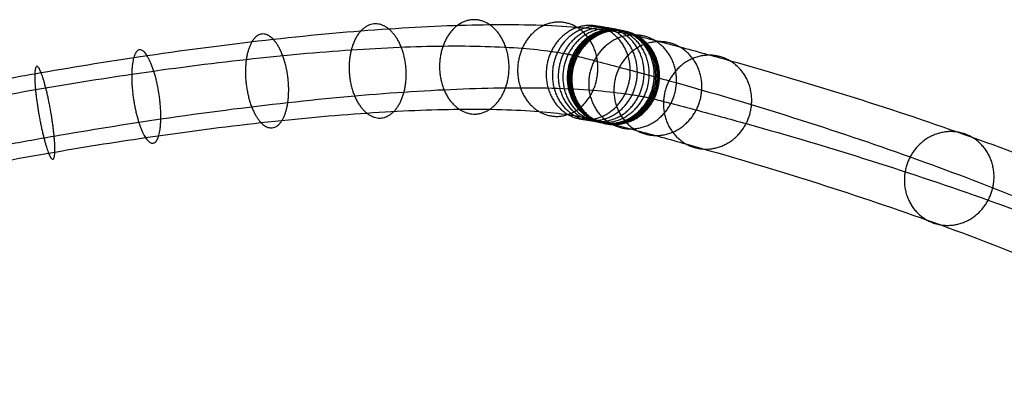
# Model space of a CAD drawing. Header units: millimetres. Extents: x -903 to 890, y -356 to 571.
# Tile 2 of 256: x -808 to -724, y -323 to -291. Entities that reach past the tile are written whole.
import ezdxf

# ---------------------------------------------------------------- set-up
doc = ezdxf.new("R2010")
doc.units = ezdxf.units.MM
doc.layers.add('Calque 03', color=7, linetype='Continuous', true_color=0x000000)

msp = doc.modelspace()

# ---------------------------------------------------------------- linework, layer by layer
at = {"layer": 'Calque 03'}
for points in [[(-768.17, -291.837, 717.411), (-765.517, -293.607, 719.826), (-766.803, -297.194, 718.61), (-768.089, -300.781, 717.394), (-770.742, -299.011, 714.98), (-773.395, -297.242, 712.565), (-772.109, -293.655, 713.781), (-770.823, -290.068, 714.997), (-768.17, -291.837, 717.411)], [(-776.726, -292.194, 725.209), (-774.488, -293.98, 728.001), (-775.416, -297.553, 726.459), (-776.344, -301.125, 724.917), (-778.582, -299.338, 722.125), (-780.821, -297.551, 719.333), (-779.893, -293.979, 720.874), (-778.965, -290.407, 722.416), (-776.726, -292.194, 725.209)], [(-760.785, -292.045, 707.653), (-757.778, -293.825, 709.599), (-759.371, -297.403, 708.789), (-760.963, -300.982, 707.978), (-763.971, -299.202, 706.032), (-766.979, -297.423, 704.086), (-765.386, -293.844, 704.896), (-763.793, -290.266, 705.707), (-760.785, -292.045, 707.653)], [(-758.086, -292.334, 702.843), (-754.949, -294.127, 704.56), (-756.654, -297.694, 703.948), (-758.358, -301.26, 703.337), (-761.495, -299.467, 701.62), (-764.631, -297.674, 699.903), (-762.927, -294.107, 700.515), (-761.222, -290.541, 701.126), (-758.086, -292.334, 702.843)], [(-757.502, -292.42, 701.661), (-754.337, -294.218, 703.322), (-756.066, -297.781, 702.759), (-757.794, -301.344, 702.195), (-760.958, -299.547, 700.535), (-764.122, -297.749, 698.874), (-762.394, -294.186, 699.437), (-760.666, -290.623, 700.001), (-757.502, -292.42, 701.661)], [(-756.941, -292.514, 700.468), (-753.751, -294.315, 702.072), (-755.502, -297.875, 701.558), (-757.253, -301.434, 701.043), (-760.444, -299.632, 699.439), (-763.635, -297.83, 697.835), (-761.883, -294.271, 698.35), (-760.132, -290.712, 698.864), (-756.941, -292.514, 700.468)], [(-756.508, -292.594, 699.5), (-753.297, -294.399, 701.059), (-755.067, -297.955, 700.585), (-756.836, -301.511, 700.112), (-760.048, -299.705, 698.554), (-763.259, -297.9, 696.996), (-761.489, -294.344, 697.469), (-759.72, -290.788, 697.942), (-756.508, -292.594, 699.5)], [(-756.093, -292.678, 698.529), (-752.862, -294.487, 700.042), (-754.648, -298.04, 699.607), (-756.434, -301.592, 699.172), (-759.665, -299.783, 697.66), (-762.896, -297.973, 696.147), (-761.109, -294.421, 696.581), (-759.323, -290.868, 697.016), (-756.093, -292.678, 698.529)], [(-755.974, -292.703, 698.245), (-752.736, -294.514, 699.738), (-754.532, -298.064, 699.329), (-756.329, -301.615, 698.919), (-759.568, -299.803, 697.426), (-762.806, -297.992, 695.933), (-761.01, -294.442, 696.342), (-759.213, -290.892, 696.752), (-755.974, -292.703, 698.245)], [(-755.851, -292.733, 697.936), (-752.599, -294.547, 699.399), (-754.416, -298.092, 699.038), (-756.232, -301.638, 698.677), (-759.483, -299.824, 697.215), (-762.734, -298.01, 695.752), (-760.918, -294.464, 696.113), (-759.102, -290.918, 696.473), (-755.851, -292.733, 697.936)], [(-755.75, -292.758, 697.681), (-752.501, -294.572, 699.149), (-754.315, -298.118, 698.782), (-756.129, -301.664, 698.416), (-759.378, -299.851, 696.948), (-762.627, -298.037, 695.48), (-760.813, -294.491, 695.847), (-758.999, -290.944, 696.214), (-755.75, -292.758, 697.681)], [(-786.52, -293.078, 731.324), (-784.76, -294.908, 734.415), (-785.275, -298.443, 732.615), (-785.791, -301.978, 730.816), (-787.551, -300.148, 727.725), (-789.312, -298.318, 724.635), (-788.796, -294.783, 726.434), (-788.281, -291.248, 728.234), (-786.52, -293.078, 731.324)], [(-755.646, -292.784, 697.418), (-752.396, -294.598, 698.884), (-754.211, -298.144, 698.52), (-756.026, -301.69, 698.157), (-759.276, -299.876, 696.69), (-762.525, -298.062, 695.224), (-760.71, -294.516, 695.588), (-758.895, -290.97, 695.952), (-755.646, -292.784, 697.418)], [(-754.208, -293.153, 693.774), (-750.957, -294.967, 695.237), (-752.777, -298.512, 694.884), (-754.596, -302.057, 694.531), (-757.847, -300.243, 693.068), (-761.098, -298.429, 691.605), (-759.279, -294.884, 691.958), (-757.459, -291.339, 692.311), (-754.208, -293.153, 693.774)], [(-797.221, -294.463, 735.534), (-795.986, -296.361, 738.832), (-796.048, -299.837, 736.854), (-796.111, -303.314, 734.877), (-797.346, -301.415, 731.579), (-798.58, -299.517, 728.282), (-798.518, -296.041, 730.259), (-798.455, -292.565, 732.237), (-797.221, -294.463, 735.534)], [(-752.059, -293.719, 688.269), (-748.803, -295.534, 689.719), (-750.627, -299.078, 689.378), (-752.451, -302.622, 689.037), (-755.707, -300.806, 687.586), (-758.962, -298.991, 686.136), (-757.138, -295.447, 686.477), (-755.315, -291.904, 686.818), (-752.059, -293.719, 688.269)], [(-747.833, -294.872, 677.234), (-744.568, -296.69, 678.66), (-746.4, -300.231, 678.341), (-748.233, -303.772, 678.022), (-751.498, -301.954, 676.596), (-754.763, -300.136, 675.17), (-752.93, -296.595, 675.489), (-751.098, -293.054, 675.808), (-747.833, -294.872, 677.234)], [(-806.209, -295.904, 737.425), (-805.418, -297.873, 740.815), (-805.098, -301.288, 738.758), (-804.779, -304.704, 736.7), (-805.571, -302.735, 733.309), (-806.363, -300.765, 729.919), (-806.682, -297.35, 731.976), (-807.001, -293.935, 734.034), (-806.209, -295.904, 737.425)], [(-727.297, -301.358, 618.955), (-723.986, -303.19, 620.252), (-725.86, -306.718, 620.05), (-727.734, -310.246, 619.849), (-731.045, -308.414, 618.552), (-734.355, -306.582, 617.255), (-732.482, -303.054, 617.456), (-730.608, -299.525, 617.658), (-727.297, -301.358, 618.955)]]:
    msp.add_rational_spline(points, [1, 0.707106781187, 1, 0.707106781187, 1, 0.707106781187, 1, 0.707106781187, 1], degree=2, knots=[0, 0, 0, 6.283185, 6.283185, 12.566371, 12.566371, 18.849556, 18.849556, 25.132741, 25.132741, 25.132741], dxfattribs=at)
for points, knots in [([(-814.443, -297.428, 737.952), (-814.179, -297.376, 737.952), (-813.569, -297.257, 737.95), (-812.281, -297.009, 737.928), (-809.805, -296.541, 737.824), (-804.617, -295.609, 737.325), (-796.421, -294.295, 735.601), (-786.368, -292.994, 731.643), (-776.517, -292.105, 725.489), (-767.75, -291.74, 717.496), (-761.816, -291.908, 709.649), (-758.701, -292.241, 704.098), (-757.497, -292.419, 701.663), (-756.975, -292.506, 700.55), (-756.504, -292.593, 699.499), (-756.193, -292.657, 698.769), (-755.978, -292.701, 698.255), (-755.843, -292.734, 697.919), (-755.753, -292.758, 697.687), (-755.682, -292.775, 697.511), (-755.646, -292.784, 697.418)], [0, 0, 0, 0, 0.82223, 1.763273, 3.795205, 8.055084, 16.966665, 28.074537, 39.183334, 50.296599, 62.045676, 67.342389, 68.609587, 69.876784, 70.894765, 71.912747, 72.194113, 72.47548, 72.756847, 73.038214, 73.038214, 73.038214, 73.038214]), ([(-755.646, -292.784, 697.418), (-755.165, -292.905, 696.204), (-753.962, -293.216, 693.154), (-751.339, -293.906, 686.436), (-741.853, -296.494, 661.666), (-730.223, -300.172, 628.658), (-716.247, -305.48, 584.218), (-707.045, -309.564, 551.728), (-700.806, -312.76, 527.27), (-698.057, -314.258, 515.974), (-697.083, -314.802, 511.897), (-696.485, -315.141, 509.362), (-696.299, -315.246, 508.573), (-696.158, -315.327, 507.971), (-695.957, -315.446, 507.112), (-695.665, -315.617, 505.847), (-695.402, -315.767, 504.691), (-695.272, -315.839, 504.119)], [0, 0, 0, 0, 3.923013, 9.8475, 21.696027, 83.706867, 115.17281, 162.07196, 185.531836, 191.350962, 197.170088, 198.190808, 199.211527, 199.622607, 200.033686, 201.830747, 203.627807, 203.627807, 203.627807, 203.627807]), ([(-814.191, -298.74, 732.455), (-813.91, -298.685, 732.455), (-813.379, -298.582, 732.454), (-812.191, -298.352, 732.433), (-809.949, -297.929, 732.339), (-805.235, -297.082, 731.886), (-797.793, -295.889, 730.32), (-788.658, -294.707, 726.725), (-779.703, -293.898, 721.13), (-771.728, -293.566, 713.859), (-766.325, -293.719, 706.715), (-763.487, -294.022, 701.658), (-762.39, -294.185, 699.439), (-761.913, -294.264, 698.422), (-761.487, -294.343, 697.471), (-761.198, -294.402, 696.795), (-761.007, -294.442, 696.337), (-760.922, -294.463, 696.124), (-760.812, -294.491, 695.843), (-760.743, -294.508, 695.671), (-760.71, -294.516, 695.588)], [0, 0, 0, 0, 0.82223, 1.763273, 3.795205, 8.055084, 16.966665, 28.074537, 39.183334, 50.296599, 62.045676, 67.342389, 68.609587, 69.876784, 70.894765, 71.912747, 72.194113, 72.47548, 72.756847, 73.038214, 73.038214, 73.038214, 73.038214]), ([(-760.71, -294.516, 695.588), (-760.231, -294.637, 694.376), (-759.033, -294.946, 691.342), (-756.421, -295.634, 684.651), (-746.976, -298.21, 659.987), (-735.395, -301.873, 627.119), (-721.478, -307.158, 582.866), (-712.315, -311.225, 550.514), (-706.103, -314.408, 526.161), (-703.365, -315.899, 514.913), (-702.396, -316.44, 510.852), (-701.8, -316.778, 508.329), (-701.615, -316.883, 507.543), (-701.476, -316.963, 506.949), (-701.279, -317.08, 506.106), (-700.986, -317.251, 504.839), (-700.725, -317.4, 503.692), (-700.596, -317.471, 503.121)], [0, 0, 0, 0, 3.923013, 9.8475, 21.696027, 83.706867, 115.17281, 162.07196, 185.531836, 191.350962, 197.170088, 198.190808, 199.211527, 199.622607, 200.033686, 201.830747, 203.627807, 203.627807, 203.627807, 203.627807]), ([(-813.388, -302.822, 739.288), (-813.13, -302.772, 739.288), (-812.507, -302.651, 739.287), (-811.212, -302.4, 739.264), (-808.719, -301.93, 739.159), (-803.495, -300.991, 738.657), (-795.244, -299.668, 736.921), (-785.122, -298.359, 732.937), (-775.205, -297.463, 726.741), (-766.38, -297.096, 718.695), (-760.408, -297.265, 710.797), (-757.273, -297.6, 705.211), (-756.062, -297.78, 702.76), (-755.535, -297.867, 701.639), (-755.064, -297.954, 700.585), (-754.748, -298.019, 699.846), (-754.534, -298.063, 699.334), (-754.411, -298.093, 699.027), (-754.317, -298.118, 698.786), (-754.247, -298.135, 698.611), (-754.211, -298.144, 698.52)], [0, 0, 0, 0, 0.82223, 1.763273, 3.795205, 8.055084, 16.966665, 28.074537, 39.183334, 50.296599, 62.045676, 67.342389, 68.609587, 69.876784, 70.894765, 71.912747, 72.194113, 72.47548, 72.756847, 73.038214, 73.038214, 73.038214, 73.038214]), ([(-754.211, -298.144, 698.52), (-753.732, -298.264, 697.311), (-752.531, -298.575, 694.266), (-749.906, -299.265, 687.544), (-740.419, -301.853, 662.771), (-728.787, -305.532, 629.757), (-714.808, -310.842, 585.305), (-705.602, -314.927, 552.805), (-699.361, -318.124, 528.337), (-696.61, -319.623, 517.036), (-695.636, -320.167, 512.957), (-695.038, -320.506, 510.422), (-694.852, -320.612, 509.631), (-694.713, -320.691, 509.038), (-694.516, -320.808, 508.195), (-694.213, -320.986, 506.883), (-693.946, -321.137, 505.713), (-693.813, -321.211, 505.124)], [0, 0, 0, 0, 3.923013, 9.8475, 21.696027, 83.706867, 115.17281, 162.07196, 185.531836, 191.350962, 197.170088, 198.190808, 199.211527, 199.622607, 200.033686, 201.830747, 203.627807, 203.627807, 203.627807, 203.627807]), ([(-813.135, -304.134, 733.791), (-812.862, -304.081, 733.791), (-812.317, -303.975, 733.79), (-811.122, -303.744, 733.77), (-808.862, -303.318, 733.674), (-804.113, -302.464, 733.218), (-796.615, -301.262, 731.64), (-787.413, -300.071, 728.018), (-778.391, -299.257, 722.382), (-770.358, -298.922, 715.058), (-764.916, -299.076, 707.863), (-762.059, -299.382, 702.772), (-760.955, -299.546, 700.537), (-760.473, -299.626, 699.511), (-760.046, -299.704, 698.558), (-759.753, -299.764, 697.871), (-759.563, -299.804, 697.416), (-759.49, -299.822, 697.232), (-759.376, -299.851, 696.942), (-759.308, -299.868, 696.772), (-759.276, -299.876, 696.69)], [0, 0, 0, 0, 0.82223, 1.763273, 3.795205, 8.055084, 16.966665, 28.074537, 39.183334, 50.296599, 62.045676, 67.342389, 68.609587, 69.876784, 70.894765, 71.912747, 72.194113, 72.47548, 72.756847, 73.038214, 73.038214, 73.038214, 73.038214]), ([(-759.276, -299.876, 696.69), (-758.798, -299.996, 695.484), (-757.602, -300.305, 692.453), (-754.989, -300.993, 685.76), (-745.543, -303.57, 661.092), (-733.959, -307.233, 628.218), (-720.039, -312.52, 583.954), (-710.872, -316.588, 551.591), (-704.658, -319.772, 527.228), (-701.919, -321.264, 515.975), (-700.949, -321.805, 511.912), (-700.353, -322.143, 509.389), (-700.168, -322.249, 508.6), (-700.031, -322.327, 508.015), (-699.838, -322.442, 507.189), (-699.534, -322.62, 505.875), (-699.269, -322.77, 504.713), (-699.136, -322.844, 504.126)], [0, 0, 0, 0, 3.923013, 9.8475, 21.696027, 83.706867, 115.17281, 162.07196, 185.531836, 191.350962, 197.170088, 198.190808, 199.211527, 199.622607, 200.033686, 201.830747, 203.627807, 203.627807, 203.627807, 203.627807])]:
    msp.add_open_spline(points, degree=3, knots=knots, dxfattribs=at)

doc.saveas('drawing.dxf')
